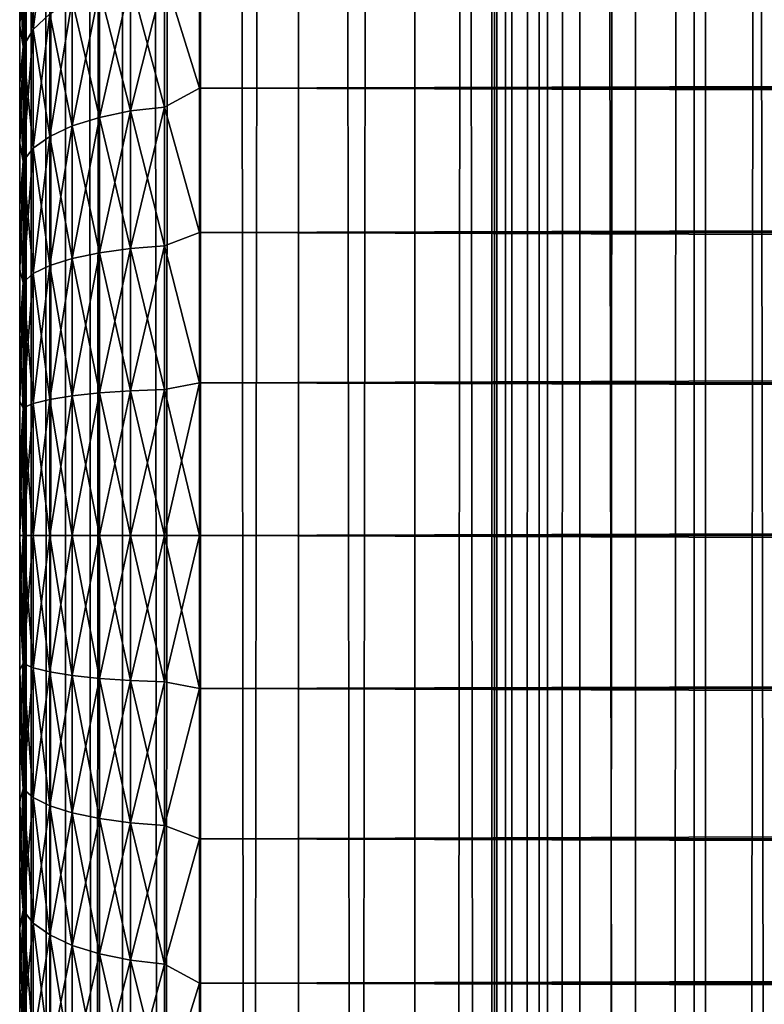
# Model space of a CAD drawing. Extents: x -265 to 265, y 0 to 1027.
# Tile 147 of 256: x -265 to -257, y 575 to 586. Entities that reach past the tile are written whole.
import ezdxf

# ---------------------------------------------------------------- set-up
doc = ezdxf.new("R2010")
doc.units = 0
doc.header["$LTSCALE"] = 41.718519
for name, color, linetype in [('26', 7, 'CONTINUOUS'), ('27', 7, 'CONTINUOUS'), ('28', 7, 'CONTINUOUS'), ('29', 7, 'CONTINUOUS'), ('30', 7, 'CONTINUOUS'), ('67', 7, 'CONTINUOUS'), ('68', 7, 'CONTINUOUS')]:
    doc.layers.add(name, color=color, linetype=linetype)

msp = doc.modelspace()

# ---------------------------------------------------------------- linework, layer by layer
at = {"layer": '26', "color": 7, "linetype": 'CONTINUOUS'}
for points in [[(-265, 590.5, 27.5), (-265, 590.473, 26.751), (-265, 569.5, 27.5), (-265, 590.5, 27.5)], [(-265, 590.473, 28.249), (-265, 590.5, 27.5), (-265, 569.527, 28.249), (-265, 590.473, 28.249)], [(-265, 569.527, 28.249), (-265, 590.5, 27.5), (-265, 569.5, 27.5), (-265, 569.527, 28.249)], [(-265, 590.473, 26.751), (-265, 590.393, 26.006), (-265, 569.527, 26.751), (-265, 590.473, 26.751)], [(-265, 569.5, 27.5), (-265, 590.473, 26.751), (-265, 569.527, 26.751), (-265, 569.5, 27.5)], [(-265, 590.393, 28.994), (-265, 590.473, 28.249), (-265, 569.607, 28.994), (-265, 590.393, 28.994)], [(-265, 569.607, 28.994), (-265, 590.473, 28.249), (-265, 569.527, 28.249), (-265, 569.607, 28.994)], [(-265, 590.393, 26.006), (-265, 590.26, 25.268), (-265, 569.607, 26.006), (-265, 590.393, 26.006)], [(-265, 569.527, 26.751), (-265, 590.393, 26.006), (-265, 569.607, 26.006), (-265, 569.527, 26.751)], [(-265, 590.26, 29.732), (-265, 590.393, 28.994), (-265, 569.74, 29.732), (-265, 590.26, 29.732)], [(-265, 569.74, 29.732), (-265, 590.393, 28.994), (-265, 569.607, 28.994), (-265, 569.74, 29.732)], [(-265, 590.26, 25.268), (-265, 590.075, 24.542), (-265, 569.74, 25.268), (-265, 590.26, 25.268)], [(-265, 569.607, 26.006), (-265, 590.26, 25.268), (-265, 569.74, 25.268), (-265, 569.607, 26.006)], [(-265, 590.075, 30.458), (-265, 590.26, 29.732), (-265, 569.925, 30.458), (-265, 590.075, 30.458)], [(-265, 569.925, 30.458), (-265, 590.26, 29.732), (-265, 569.74, 29.732), (-265, 569.925, 30.458)], [(-265, 590.075, 24.542), (-265, 589.838, 23.831), (-265, 569.925, 24.542), (-265, 590.075, 24.542)], [(-265, 569.74, 25.268), (-265, 590.075, 24.542), (-265, 569.925, 24.542), (-265, 569.74, 25.268)], [(-265, 589.838, 31.169), (-265, 590.075, 30.458), (-265, 570.162, 31.169), (-265, 589.838, 31.169)], [(-265, 570.162, 31.169), (-265, 590.075, 30.458), (-265, 569.925, 30.458), (-265, 570.162, 31.169)], [(-265, 589.838, 23.831), (-265, 589.551, 23.138), (-265, 570.162, 23.831), (-265, 589.838, 23.831)], [(-265, 569.925, 24.542), (-265, 589.838, 23.831), (-265, 570.162, 23.831), (-265, 569.925, 24.542)], [(-265, 589.551, 31.862), (-265, 589.838, 31.169), (-265, 570.449, 31.862), (-265, 589.551, 31.862)], [(-265, 570.449, 31.862), (-265, 589.838, 31.169), (-265, 570.162, 31.169), (-265, 570.449, 31.862)], [(-265, 589.551, 23.138), (-265, 589.216, 22.468), (-265, 570.449, 23.138), (-265, 589.551, 23.138)], [(-265, 570.162, 23.831), (-265, 589.551, 23.138), (-265, 570.449, 23.138), (-265, 570.162, 23.831)], [(-265, 589.216, 32.532), (-265, 589.551, 31.862), (-265, 570.784, 32.532), (-265, 589.216, 32.532)], [(-265, 570.784, 32.532), (-265, 589.551, 31.862), (-265, 570.449, 31.862), (-265, 570.784, 32.532)], [(-265, 589.216, 22.468), (-265, 588.833, 21.823), (-265, 570.784, 22.468), (-265, 589.216, 22.468)], [(-265, 570.449, 23.138), (-265, 589.216, 22.468), (-265, 570.784, 22.468), (-265, 570.449, 23.138)], [(-265, 588.833, 33.177), (-265, 589.216, 32.532), (-265, 571.167, 33.177), (-265, 588.833, 33.177)], [(-265, 571.167, 33.177), (-265, 589.216, 32.532), (-265, 570.784, 32.532), (-265, 571.167, 33.177)], [(-265, 588.833, 21.823), (-265, 588.406, 21.208), (-265, 571.167, 21.823), (-265, 588.833, 21.823)], [(-265, 570.784, 22.468), (-265, 588.833, 21.823), (-265, 571.167, 21.823), (-265, 570.784, 22.468)], [(-265, 588.406, 33.792), (-265, 588.833, 33.177), (-265, 571.594, 33.792), (-265, 588.406, 33.792)], [(-265, 571.594, 33.792), (-265, 588.833, 33.177), (-265, 571.167, 33.177), (-265, 571.594, 33.792)], [(-265, 588.406, 21.208), (-265, 587.935, 20.624), (-265, 571.594, 21.208), (-265, 588.406, 21.208)], [(-265, 571.167, 21.823), (-265, 588.406, 21.208), (-265, 571.594, 21.208), (-265, 571.167, 21.823)], [(-265, 587.935, 34.376), (-265, 588.406, 33.792), (-265, 572.065, 34.376), (-265, 587.935, 34.376)], [(-265, 572.065, 34.376), (-265, 588.406, 33.792), (-265, 571.594, 33.792), (-265, 572.065, 34.376)], [(-265, 587.935, 20.624), (-265, 587.425, 20.075), (-265, 572.065, 20.624), (-265, 587.935, 20.624)], [(-265, 571.594, 21.208), (-265, 587.935, 20.624), (-265, 572.065, 20.624), (-265, 571.594, 21.208)], [(-265, 587.425, 34.925), (-265, 587.935, 34.376), (-265, 572.575, 34.925), (-265, 587.425, 34.925)], [(-265, 572.575, 34.925), (-265, 587.935, 34.376), (-265, 572.065, 34.376), (-265, 572.575, 34.925)], [(-265, 587.425, 20.075), (-265, 586.876, 19.565), (-265, 572.575, 20.075), (-265, 587.425, 20.075)], [(-265, 572.065, 20.624), (-265, 587.425, 20.075), (-265, 572.575, 20.075), (-265, 572.065, 20.624)], [(-265, 586.876, 35.435), (-265, 587.425, 34.925), (-265, 573.124, 35.435), (-265, 586.876, 35.435)], [(-265, 573.124, 35.435), (-265, 587.425, 34.925), (-265, 572.575, 34.925), (-265, 573.124, 35.435)], [(-265, 586.876, 19.565), (-265, 586.292, 19.094), (-265, 573.124, 19.565), (-265, 586.876, 19.565)], [(-265, 572.575, 20.075), (-265, 586.876, 19.565), (-265, 573.124, 19.565), (-265, 572.575, 20.075)], [(-265, 586.292, 35.906), (-265, 586.876, 35.435), (-265, 573.708, 35.906), (-265, 586.292, 35.906)], [(-265, 573.708, 35.906), (-265, 586.876, 35.435), (-265, 573.124, 35.435), (-265, 573.708, 35.906)], [(-265, 586.292, 19.094), (-265, 585.677, 18.667), (-265, 573.708, 19.094), (-265, 586.292, 19.094)], [(-265, 573.124, 19.565), (-265, 586.292, 19.094), (-265, 573.708, 19.094), (-265, 573.124, 19.565)], [(-265, 585.677, 36.333), (-265, 586.292, 35.906), (-265, 574.323, 36.333), (-265, 585.677, 36.333)], [(-265, 574.323, 36.333), (-265, 586.292, 35.906), (-265, 573.708, 35.906), (-265, 574.323, 36.333)], [(-265, 585.677, 18.667), (-265, 585.032, 18.284), (-265, 574.323, 18.667), (-265, 585.677, 18.667)], [(-265, 573.708, 19.094), (-265, 585.677, 18.667), (-265, 574.323, 18.667), (-265, 573.708, 19.094)], [(-265, 585.032, 36.716), (-265, 585.677, 36.333), (-265, 574.968, 36.716), (-265, 585.032, 36.716)], [(-265, 574.968, 36.716), (-265, 585.677, 36.333), (-265, 574.323, 36.333), (-265, 574.968, 36.716)], [(-265, 585.032, 18.284), (-265, 584.362, 17.949), (-265, 574.968, 18.284), (-265, 585.032, 18.284)], [(-265, 574.323, 18.667), (-265, 585.032, 18.284), (-265, 574.968, 18.284), (-265, 574.323, 18.667)], [(-265, 584.362, 37.051), (-265, 585.032, 36.716), (-265, 575.638, 37.051), (-265, 584.362, 37.051)], [(-265, 575.638, 37.051), (-265, 585.032, 36.716), (-265, 574.968, 36.716), (-265, 575.638, 37.051)], [(-265, 584.362, 17.949), (-265, 583.669, 17.662), (-265, 575.638, 17.949), (-265, 584.362, 17.949)], [(-265, 574.968, 18.284), (-265, 584.362, 17.949), (-265, 575.638, 17.949), (-265, 574.968, 18.284)], [(-265, 583.669, 37.338), (-265, 584.362, 37.051), (-265, 576.331, 37.338), (-265, 583.669, 37.338)], [(-265, 576.331, 37.338), (-265, 584.362, 37.051), (-265, 575.638, 37.051), (-265, 576.331, 37.338)], [(-265, 583.669, 17.662), (-265, 582.958, 17.425), (-265, 576.331, 17.662), (-265, 583.669, 17.662)], [(-265, 575.638, 17.949), (-265, 583.669, 17.662), (-265, 576.331, 17.662), (-265, 575.638, 17.949)], [(-265, 582.958, 37.575), (-265, 583.669, 37.338), (-265, 577.042, 37.575), (-265, 582.958, 37.575)], [(-265, 577.042, 37.575), (-265, 583.669, 37.338), (-265, 576.331, 37.338), (-265, 577.042, 37.575)], [(-265, 582.958, 17.425), (-265, 582.232, 17.24), (-265, 577.042, 17.425), (-265, 582.958, 17.425)], [(-265, 576.331, 17.662), (-265, 582.958, 17.425), (-265, 577.042, 17.425), (-265, 576.331, 17.662)], [(-265, 582.232, 37.76), (-265, 582.958, 37.575), (-265, 577.768, 37.76), (-265, 582.232, 37.76)], [(-265, 577.768, 37.76), (-265, 582.958, 37.575), (-265, 577.042, 37.575), (-265, 577.768, 37.76)], [(-265, 582.232, 17.24), (-265, 581.494, 17.107), (-265, 577.768, 17.24), (-265, 582.232, 17.24)], [(-265, 577.042, 17.425), (-265, 582.232, 17.24), (-265, 577.768, 17.24), (-265, 577.042, 17.425)], [(-265, 581.494, 37.893), (-265, 582.232, 37.76), (-265, 578.506, 37.893), (-265, 581.494, 37.893)], [(-265, 578.506, 37.893), (-265, 582.232, 37.76), (-265, 577.768, 37.76), (-265, 578.506, 37.893)], [(-265, 581.494, 17.107), (-265, 580.749, 17.027), (-265, 578.506, 17.107), (-265, 581.494, 17.107)], [(-265, 577.768, 17.24), (-265, 581.494, 17.107), (-265, 578.506, 17.107), (-265, 577.768, 17.24)], [(-265, 580.749, 37.973), (-265, 581.494, 37.893), (-265, 579.251, 37.973), (-265, 580.749, 37.973)], [(-265, 579.251, 37.973), (-265, 581.494, 37.893), (-265, 578.506, 37.893), (-265, 579.251, 37.973)], [(-265, 580.749, 17.027), (-265, 580, 17), (-265, 579.251, 17.027), (-265, 580.749, 17.027)], [(-265, 578.506, 17.107), (-265, 580.749, 17.027), (-265, 579.251, 17.027), (-265, 578.506, 17.107)], [(-265, 580, 38), (-265, 580.749, 37.973), (-265, 579.251, 37.973), (-265, 580, 38)]]:
    msp.add_3dface(points, dxfattribs=at)
at = {"layer": '27', "color": 7, "linetype": 'CONTINUOUS'}
for points in [[(-263, 586.495, 38.18), (-263, 584.98, 38.965), (263, 586.495, 38.18), (-263, 586.495, 38.18)], [(263, 586.495, 38.18), (-263, 584.98, 38.965), (263, 584.98, 38.965), (263, 586.495, 38.18)], [(-263, 584.98, 16.035), (-263, 586.495, 16.82), (263, 584.98, 16.035), (-263, 584.98, 16.035)], [(263, 584.98, 16.035), (-263, 586.495, 16.82), (263, 586.495, 16.82), (263, 584.98, 16.035)], [(-263, 584.98, 38.965), (-263, 583.372, 39.536), (263, 584.98, 38.965), (-263, 584.98, 38.965)], [(263, 584.98, 38.965), (-263, 583.372, 39.536), (263, 583.372, 39.536), (263, 584.98, 38.965)], [(-263, 583.372, 15.464), (-263, 584.98, 16.035), (263, 583.372, 15.464), (-263, 583.372, 15.464)], [(263, 583.372, 15.464), (-263, 584.98, 16.035), (263, 584.98, 16.035), (263, 583.372, 15.464)], [(-263, 583.372, 39.536), (-263, 581.702, 39.884), (263, 583.372, 39.536), (-263, 583.372, 39.536)], [(263, 583.372, 39.536), (-263, 581.702, 39.884), (263, 581.702, 39.884), (263, 583.372, 39.536)], [(-263, 581.702, 15.116), (-263, 583.372, 15.464), (263, 581.702, 15.116), (-263, 581.702, 15.116)], [(263, 581.702, 15.116), (-263, 583.372, 15.464), (263, 583.372, 15.464), (263, 581.702, 15.116)], [(-263, 581.702, 39.884), (-263, 580, 40), (263, 581.702, 39.884), (-263, 581.702, 39.884)], [(263, 581.702, 39.884), (-263, 580, 40), (263, 580, 40), (263, 581.702, 39.884)], [(-263, 580, 15), (-263, 581.702, 15.116), (263, 580, 15), (-263, 580, 15)], [(263, 580, 15), (-263, 581.702, 15.116), (263, 581.702, 15.116), (263, 580, 15)]]:
    msp.add_3dface(points, dxfattribs=at)
at = {"layer": '28', "color": 7, "linetype": 'CONTINUOUS'}
for points in [[(263, 580, 40), (-263, 580, 40), (-263, 578.298, 39.884), (263, 580, 40)], [(-263, 580, 15), (263, 580, 15), (263, 578.298, 15.116), (-263, 580, 15)], [(-263, 578.298, 15.116), (-263, 580, 15), (263, 578.298, 15.116), (-263, 578.298, 15.116)], [(263, 580, 40), (-263, 578.298, 39.884), (263, 578.298, 39.884), (263, 580, 40)], [(-263, 576.628, 15.464), (-263, 578.298, 15.116), (263, 576.628, 15.464), (-263, 576.628, 15.464)], [(263, 576.628, 15.464), (-263, 578.298, 15.116), (263, 578.298, 15.116), (263, 576.628, 15.464)], [(-263, 578.298, 39.884), (-263, 576.628, 39.536), (263, 578.298, 39.884), (-263, 578.298, 39.884)], [(263, 578.298, 39.884), (-263, 576.628, 39.536), (263, 576.628, 39.536), (263, 578.298, 39.884)], [(-263, 575.02, 16.035), (-263, 576.628, 15.464), (263, 575.02, 16.035), (-263, 575.02, 16.035)], [(263, 575.02, 16.035), (-263, 576.628, 15.464), (263, 576.628, 15.464), (263, 575.02, 16.035)], [(-263, 576.628, 39.536), (-263, 575.02, 38.965), (263, 576.628, 39.536), (-263, 576.628, 39.536)], [(263, 576.628, 39.536), (-263, 575.02, 38.965), (263, 575.02, 38.965), (263, 576.628, 39.536)], [(-263, 573.505, 16.82), (-263, 575.02, 16.035), (263, 573.505, 16.82), (-263, 573.505, 16.82)], [(263, 573.505, 16.82), (-263, 575.02, 16.035), (263, 575.02, 16.035), (263, 573.505, 16.82)], [(-263, 575.02, 38.965), (-263, 573.505, 38.18), (263, 575.02, 38.965), (-263, 575.02, 38.965)], [(263, 575.02, 38.965), (-263, 573.505, 38.18), (263, 573.505, 38.18), (263, 575.02, 38.965)]]:
    msp.add_3dface(points, dxfattribs=at)
at = {"layer": '29', "color": 7, "linetype": 'CONTINUOUS'}
for points in [[(-264.849, 586.857, 36.436), (-264.849, 585.632, 37.255), (-264.664, 587.068, 36.711), (-264.849, 586.857, 36.436)], [(-264.664, 587.068, 36.711), (-264.849, 585.632, 37.255), (-264.664, 585.805, 37.554), (-264.664, 587.068, 36.711)], [(-264.849, 585.632, 17.745), (-264.962, 586.628, 18.862), (-264.849, 586.857, 18.564), (-264.849, 585.632, 17.745)], [(-264.962, 586.628, 36.138), (-264.962, 585.444, 36.929), (-264.849, 586.857, 36.436), (-264.962, 586.628, 36.138)], [(-264.849, 586.857, 36.436), (-264.962, 585.444, 36.929), (-264.849, 585.632, 37.255), (-264.849, 586.857, 36.436)], [(-264.849, 585.632, 17.745), (-264.849, 586.857, 18.564), (-264.664, 585.805, 17.446), (-264.849, 585.632, 17.745)], [(-264.962, 585.444, 18.071), (-265, 586.292, 19.094), (-264.962, 586.628, 18.862), (-264.962, 585.444, 18.071)], [(-265, 586.292, 35.906), (-265, 585.677, 36.333), (-264.962, 586.628, 36.138), (-265, 586.292, 35.906)], [(-264.962, 586.628, 36.138), (-265, 585.677, 36.333), (-264.962, 585.444, 36.929), (-264.962, 586.628, 36.138)], [(-264.962, 585.444, 18.071), (-264.962, 586.628, 18.862), (-264.849, 585.632, 17.745), (-264.962, 585.444, 18.071)], [(-263, 584.98, 38.965), (-263, 586.495, 38.18), (-263.39, 586.231, 38.292), (-263, 584.98, 38.965)], [(-263, 586.495, 16.82), (-263, 584.98, 16.035), (-263.39, 586.231, 16.708), (-263, 586.495, 16.82)], [(-265, 585.677, 18.667), (-265, 586.292, 19.094), (-264.962, 585.444, 18.071), (-265, 585.677, 18.667)], [(-263.39, 584.769, 15.987), (-263.766, 586.174, 16.807), (-263.39, 586.231, 16.708), (-263.39, 584.769, 15.987)], [(-263.766, 586.174, 38.193), (-263.766, 584.725, 38.908), (-263.39, 586.231, 38.292), (-263.766, 586.174, 38.193)], [(-263.39, 586.231, 38.292), (-263.766, 584.725, 38.908), (-263.39, 584.769, 39.013), (-263.39, 586.231, 38.292)], [(-263, 584.98, 38.965), (-263.39, 586.231, 38.292), (-263.39, 584.769, 39.013), (-263, 584.98, 38.965)], [(-263, 584.98, 16.035), (-263.39, 584.769, 15.987), (-263.39, 586.231, 16.708), (-263, 584.98, 16.035)], [(-263.766, 584.725, 16.092), (-264.112, 586.081, 16.967), (-263.766, 586.174, 16.807), (-263.766, 584.725, 16.092)], [(-264.112, 586.081, 38.033), (-264.112, 584.654, 38.737), (-263.766, 586.174, 38.193), (-264.112, 586.081, 38.033)], [(-263.766, 586.174, 38.193), (-264.112, 584.654, 38.737), (-263.766, 584.725, 38.908), (-263.766, 586.174, 38.193)], [(-263.766, 584.725, 16.092), (-263.766, 586.174, 16.807), (-263.39, 584.769, 15.987), (-263.766, 584.725, 16.092)], [(-264.112, 584.654, 16.263), (-264.415, 585.957, 17.183), (-264.112, 586.081, 16.967), (-264.112, 584.654, 16.263)], [(-264.415, 585.957, 37.817), (-264.415, 584.559, 38.507), (-264.112, 586.081, 38.033), (-264.415, 585.957, 37.817)], [(-264.112, 586.081, 38.033), (-264.415, 584.559, 38.507), (-264.112, 584.654, 38.737), (-264.112, 586.081, 38.033)], [(-264.112, 584.654, 16.263), (-264.112, 586.081, 16.967), (-263.766, 584.725, 16.092), (-264.112, 584.654, 16.263)], [(-264.415, 584.559, 16.493), (-264.664, 585.805, 17.446), (-264.415, 585.957, 17.183), (-264.415, 584.559, 16.493)], [(-264.664, 585.805, 37.554), (-264.664, 584.443, 38.226), (-264.415, 585.957, 37.817), (-264.664, 585.805, 37.554)], [(-264.415, 585.957, 37.817), (-264.664, 584.443, 38.226), (-264.415, 584.559, 38.507), (-264.415, 585.957, 37.817)], [(-264.415, 584.559, 16.493), (-264.415, 585.957, 17.183), (-264.112, 584.654, 16.263), (-264.415, 584.559, 16.493)], [(-264.664, 584.443, 16.774), (-264.849, 585.632, 17.745), (-264.664, 585.805, 17.446), (-264.664, 584.443, 16.774)], [(-264.849, 585.632, 37.255), (-264.849, 584.31, 37.906), (-264.664, 585.805, 37.554), (-264.849, 585.632, 37.255)], [(-264.664, 585.805, 37.554), (-264.849, 584.31, 37.906), (-264.664, 584.443, 38.226), (-264.664, 585.805, 37.554)], [(-264.664, 584.443, 16.774), (-264.664, 585.805, 17.446), (-264.415, 584.559, 16.493), (-264.664, 584.443, 16.774)], [(-265, 585.032, 18.284), (-265, 585.677, 18.667), (-264.962, 585.444, 18.071), (-265, 585.032, 18.284)], [(-265, 585.677, 36.333), (-265, 585.032, 36.716), (-264.962, 585.444, 36.929), (-265, 585.677, 36.333)], [(-264.849, 584.31, 17.094), (-264.962, 585.444, 18.071), (-264.849, 585.632, 17.745), (-264.849, 584.31, 17.094)], [(-264.962, 585.444, 36.929), (-264.962, 584.167, 37.559), (-264.849, 585.632, 37.255), (-264.962, 585.444, 36.929)], [(-264.849, 585.632, 37.255), (-264.962, 584.167, 37.559), (-264.849, 584.31, 37.906), (-264.849, 585.632, 37.255)], [(-264.849, 584.31, 17.094), (-264.849, 585.632, 17.745), (-264.664, 584.443, 16.774), (-264.849, 584.31, 17.094)], [(-264.962, 584.167, 17.441), (-265, 585.032, 18.284), (-264.962, 585.444, 18.071), (-264.962, 584.167, 17.441)], [(-265, 585.032, 36.716), (-265, 584.362, 37.051), (-264.962, 585.444, 36.929), (-265, 585.032, 36.716)], [(-264.962, 585.444, 36.929), (-265, 584.362, 37.051), (-264.962, 584.167, 37.559), (-264.962, 585.444, 36.929)], [(-264.962, 584.167, 17.441), (-264.962, 585.444, 18.071), (-264.849, 584.31, 17.094), (-264.962, 584.167, 17.441)], [(-265, 584.362, 17.949), (-265, 585.032, 18.284), (-264.962, 584.167, 17.441), (-265, 584.362, 17.949)], [(-263, 583.372, 39.536), (-263, 584.98, 38.965), (-263.39, 584.769, 39.013), (-263, 583.372, 39.536)], [(-263, 584.98, 16.035), (-263, 583.372, 15.464), (-263.39, 584.769, 15.987), (-263, 584.98, 16.035)], [(-263.766, 583.196, 15.573), (-264.112, 584.654, 16.263), (-263.766, 584.725, 16.092), (-263.766, 583.196, 15.573)], [(-264.112, 584.654, 38.737), (-264.112, 583.148, 39.248), (-263.766, 584.725, 38.908), (-264.112, 584.654, 38.737)], [(-263.766, 584.725, 38.908), (-264.112, 583.148, 39.248), (-263.766, 583.196, 39.427), (-263.766, 584.725, 38.908)], [(-263.39, 583.225, 15.463), (-263.766, 584.725, 16.092), (-263.39, 584.769, 15.987), (-263.39, 583.225, 15.463)], [(-263.766, 584.725, 38.908), (-263.766, 583.196, 39.427), (-263.39, 584.769, 39.013), (-263.766, 584.725, 38.908)], [(-263.39, 584.769, 39.013), (-263.766, 583.196, 39.427), (-263.39, 583.225, 39.537), (-263.39, 584.769, 39.013)], [(-263.766, 583.196, 15.573), (-263.766, 584.725, 16.092), (-263.39, 583.225, 15.463), (-263.766, 583.196, 15.573)], [(-263, 583.372, 39.536), (-263.39, 584.769, 39.013), (-263.39, 583.225, 39.537), (-263, 583.372, 39.536)], [(-263, 583.372, 15.464), (-263.39, 583.225, 15.463), (-263.39, 584.769, 15.987), (-263, 583.372, 15.464)], [(-264.112, 583.148, 15.752), (-264.415, 584.559, 16.493), (-264.112, 584.654, 16.263), (-264.112, 583.148, 15.752)], [(-264.415, 584.559, 38.507), (-264.415, 583.083, 39.007), (-264.112, 584.654, 38.737), (-264.415, 584.559, 38.507)], [(-264.112, 584.654, 38.737), (-264.415, 583.083, 39.007), (-264.112, 583.148, 39.248), (-264.112, 584.654, 38.737)], [(-264.112, 583.148, 15.752), (-264.112, 584.654, 16.263), (-263.766, 583.196, 15.573), (-264.112, 583.148, 15.752)], [(-264.415, 583.083, 15.993), (-264.664, 584.443, 16.774), (-264.415, 584.559, 16.493), (-264.415, 583.083, 15.993)], [(-264.664, 584.443, 38.226), (-264.664, 583.005, 38.714), (-264.415, 584.559, 38.507), (-264.664, 584.443, 38.226)], [(-264.415, 584.559, 38.507), (-264.664, 583.005, 38.714), (-264.415, 583.083, 39.007), (-264.415, 584.559, 38.507)], [(-264.415, 583.083, 15.993), (-264.415, 584.559, 16.493), (-264.112, 583.148, 15.752), (-264.415, 583.083, 15.993)], [(-265, 583.669, 17.662), (-265, 584.362, 17.949), (-264.962, 584.167, 17.441), (-265, 583.669, 17.662)], [(-265, 584.362, 37.051), (-265, 583.669, 37.338), (-264.962, 584.167, 37.559), (-265, 584.362, 37.051)], [(-264.664, 583.005, 16.286), (-264.849, 584.31, 17.094), (-264.664, 584.443, 16.774), (-264.664, 583.005, 16.286)], [(-264.849, 584.31, 37.906), (-264.849, 582.915, 38.38), (-264.664, 584.443, 38.226), (-264.849, 584.31, 37.906)], [(-264.664, 584.443, 38.226), (-264.849, 582.915, 38.38), (-264.664, 583.005, 38.714), (-264.664, 584.443, 38.226)], [(-264.664, 583.005, 16.286), (-264.664, 584.443, 16.774), (-264.415, 583.083, 15.993), (-264.664, 583.005, 16.286)], [(-264.849, 582.915, 16.62), (-264.962, 584.167, 17.441), (-264.849, 584.31, 17.094), (-264.849, 582.915, 16.62)], [(-264.962, 584.167, 37.559), (-264.962, 582.818, 38.017), (-264.849, 584.31, 37.906), (-264.962, 584.167, 37.559)], [(-264.849, 584.31, 37.906), (-264.962, 582.818, 38.017), (-264.849, 582.915, 38.38), (-264.849, 584.31, 37.906)], [(-264.849, 582.915, 16.62), (-264.849, 584.31, 17.094), (-264.664, 583.005, 16.286), (-264.849, 582.915, 16.62)], [(-264.962, 582.818, 16.983), (-265, 583.669, 17.662), (-264.962, 584.167, 17.441), (-264.962, 582.818, 16.983)], [(-265, 583.669, 37.338), (-265, 582.958, 37.575), (-264.962, 584.167, 37.559), (-265, 583.669, 37.338)], [(-264.962, 584.167, 37.559), (-265, 582.958, 37.575), (-264.962, 582.818, 38.017), (-264.962, 584.167, 37.559)], [(-264.962, 582.818, 16.983), (-264.962, 584.167, 17.441), (-264.849, 582.915, 16.62), (-264.962, 582.818, 16.983)], [(-265, 582.958, 17.425), (-265, 583.669, 17.662), (-264.962, 582.818, 16.983), (-265, 582.958, 17.425)], [(-263, 581.702, 39.884), (-263, 583.372, 39.536), (-263.39, 583.225, 39.537), (-263, 581.702, 39.884)], [(-263, 583.372, 15.464), (-263, 581.702, 15.116), (-263.39, 583.225, 15.463), (-263, 583.372, 15.464)], [(-264.112, 581.588, 15.442), (-264.415, 583.083, 15.993), (-264.112, 583.148, 15.752), (-264.112, 581.588, 15.442)], [(-264.415, 583.083, 39.007), (-264.415, 581.555, 39.311), (-264.112, 583.148, 39.248), (-264.415, 583.083, 39.007)], [(-264.112, 583.148, 39.248), (-264.415, 581.555, 39.311), (-264.112, 581.588, 39.558), (-264.112, 583.148, 39.248)], [(-263.766, 581.612, 15.258), (-264.112, 583.148, 15.752), (-263.766, 583.196, 15.573), (-263.766, 581.612, 15.258)], [(-264.112, 583.148, 39.248), (-264.112, 581.588, 39.558), (-263.766, 583.196, 39.427), (-264.112, 583.148, 39.248)], [(-263.766, 583.196, 39.427), (-264.112, 581.588, 39.558), (-263.766, 581.612, 39.742), (-263.766, 583.196, 39.427)], [(-264.112, 581.588, 15.442), (-264.112, 583.148, 15.752), (-263.766, 581.612, 15.258), (-264.112, 581.588, 15.442)], [(-263.39, 581.627, 15.145), (-263.766, 583.196, 15.573), (-263.39, 583.225, 15.463), (-263.39, 581.627, 15.145)], [(-263.766, 583.196, 39.427), (-263.766, 581.612, 39.742), (-263.39, 583.225, 39.537), (-263.766, 583.196, 39.427)], [(-263.39, 583.225, 39.537), (-263.766, 581.612, 39.742), (-263.39, 581.627, 39.855), (-263.39, 583.225, 39.537)], [(-263.766, 581.612, 15.258), (-263.766, 583.196, 15.573), (-263.39, 581.627, 15.145), (-263.766, 581.612, 15.258)], [(-263, 581.702, 39.884), (-263.39, 583.225, 39.537), (-263.39, 581.627, 39.855), (-263, 581.702, 39.884)], [(-263, 581.702, 15.116), (-263.39, 581.627, 15.145), (-263.39, 583.225, 15.463), (-263, 581.702, 15.116)], [(-264.415, 581.555, 15.689), (-264.664, 583.005, 16.286), (-264.415, 583.083, 15.993), (-264.415, 581.555, 15.689)], [(-264.664, 583.005, 38.714), (-264.664, 581.515, 39.011), (-264.415, 583.083, 39.007), (-264.664, 583.005, 38.714)], [(-264.415, 583.083, 39.007), (-264.664, 581.515, 39.011), (-264.415, 581.555, 39.311), (-264.415, 583.083, 39.007)], [(-264.415, 581.555, 15.689), (-264.415, 583.083, 15.993), (-264.112, 581.588, 15.442), (-264.415, 581.555, 15.689)], [(-265, 582.232, 17.24), (-265, 582.958, 17.425), (-264.962, 582.818, 16.983), (-265, 582.232, 17.24)], [(-265, 582.958, 37.575), (-265, 582.232, 37.76), (-264.962, 582.818, 38.017), (-265, 582.958, 37.575)], [(-264.664, 581.515, 15.989), (-264.849, 582.915, 16.62), (-264.664, 583.005, 16.286), (-264.664, 581.515, 15.989)], [(-264.849, 582.915, 38.38), (-264.849, 581.47, 38.667), (-264.664, 583.005, 38.714), (-264.849, 582.915, 38.38)], [(-264.664, 583.005, 38.714), (-264.849, 581.47, 38.667), (-264.664, 581.515, 39.011), (-264.664, 583.005, 38.714)], [(-264.664, 581.515, 15.989), (-264.664, 583.005, 16.286), (-264.415, 581.555, 15.689), (-264.664, 581.515, 15.989)], [(-264.849, 581.47, 16.333), (-264.962, 582.818, 16.983), (-264.849, 582.915, 16.62), (-264.849, 581.47, 16.333)], [(-264.962, 582.818, 38.017), (-264.962, 581.421, 38.295), (-264.849, 582.915, 38.38), (-264.962, 582.818, 38.017)], [(-264.849, 582.915, 38.38), (-264.962, 581.421, 38.295), (-264.849, 581.47, 38.667), (-264.849, 582.915, 38.38)], [(-264.849, 581.47, 16.333), (-264.849, 582.915, 16.62), (-264.664, 581.515, 15.989), (-264.849, 581.47, 16.333)], [(-264.962, 581.421, 16.705), (-265, 582.232, 17.24), (-264.962, 582.818, 16.983), (-264.962, 581.421, 16.705)], [(-265, 582.232, 37.76), (-265, 581.494, 37.893), (-264.962, 582.818, 38.017), (-265, 582.232, 37.76)], [(-264.962, 582.818, 38.017), (-265, 581.494, 37.893), (-264.962, 581.421, 38.295), (-264.962, 582.818, 38.017)], [(-264.962, 581.421, 16.705), (-264.962, 582.818, 16.983), (-264.849, 581.47, 16.333), (-264.962, 581.421, 16.705)], [(-265, 581.494, 17.107), (-265, 582.232, 17.24), (-264.962, 581.421, 16.705), (-265, 581.494, 17.107)], [(-263.766, 580, 39.848), (-263.39, 580, 39.962), (-263.39, 581.627, 39.855), (-263.766, 580, 39.848)], [(-263.766, 581.612, 39.742), (-263.766, 580, 39.848), (-263.39, 581.627, 39.855), (-263.766, 581.612, 39.742)], [(-263.39, 580, 15.038), (-263.766, 581.612, 15.258), (-263.39, 581.627, 15.145), (-263.39, 580, 15.038)], [(-263, 580, 40), (-263, 581.702, 39.884), (-263.39, 580, 39.962), (-263, 580, 40)], [(-263.39, 580, 39.962), (-263, 581.702, 39.884), (-263.39, 581.627, 39.855), (-263.39, 580, 39.962)], [(-263, 581.702, 15.116), (-263, 580, 15), (-263.39, 581.627, 15.145), (-263, 581.702, 15.116)], [(-263, 580, 15), (-263.39, 580, 15.038), (-263.39, 581.627, 15.145), (-263, 580, 15)], [(-264.849, 580, 38.764), (-264.664, 580, 39.11), (-264.664, 581.515, 39.011), (-264.849, 580, 38.764)], [(-264.849, 581.47, 38.667), (-264.849, 580, 38.764), (-264.664, 581.515, 39.011), (-264.849, 581.47, 38.667)], [(-264.664, 580, 15.89), (-264.849, 581.47, 16.333), (-264.664, 581.515, 15.989), (-264.664, 580, 15.89)], [(-264.664, 580, 39.11), (-264.415, 580, 39.413), (-264.415, 581.555, 39.311), (-264.664, 580, 39.11)], [(-264.664, 581.515, 39.011), (-264.664, 580, 39.11), (-264.415, 581.555, 39.311), (-264.664, 581.515, 39.011)], [(-264.415, 580, 15.587), (-264.664, 581.515, 15.989), (-264.415, 581.555, 15.689), (-264.415, 580, 15.587)], [(-264.415, 580, 15.587), (-264.664, 580, 15.89), (-264.664, 581.515, 15.989), (-264.415, 580, 15.587)], [(-264.415, 580, 39.413), (-264.112, 580, 39.663), (-264.112, 581.588, 39.558), (-264.415, 580, 39.413)], [(-264.415, 581.555, 39.311), (-264.415, 580, 39.413), (-264.112, 581.588, 39.558), (-264.415, 581.555, 39.311)], [(-264.112, 580, 15.337), (-264.415, 581.555, 15.689), (-264.112, 581.588, 15.442), (-264.112, 580, 15.337)], [(-264.112, 580, 15.337), (-264.415, 580, 15.587), (-264.415, 581.555, 15.689), (-264.112, 580, 15.337)], [(-264.112, 580, 39.663), (-263.766, 580, 39.848), (-263.766, 581.612, 39.742), (-264.112, 580, 39.663)], [(-264.112, 581.588, 39.558), (-264.112, 580, 39.663), (-263.766, 581.612, 39.742), (-264.112, 581.588, 39.558)], [(-263.766, 580, 15.152), (-264.112, 581.588, 15.442), (-263.766, 581.612, 15.258), (-263.766, 580, 15.152)], [(-263.766, 580, 15.152), (-264.112, 580, 15.337), (-264.112, 581.588, 15.442), (-263.766, 580, 15.152)], [(-263.39, 580, 15.038), (-263.766, 580, 15.152), (-263.766, 581.612, 15.258), (-263.39, 580, 15.038)], [(-265, 580.749, 17.027), (-265, 581.494, 17.107), (-264.962, 581.421, 16.705), (-265, 580.749, 17.027)], [(-265, 581.494, 37.893), (-265, 580.749, 37.973), (-264.962, 581.421, 38.295), (-265, 581.494, 37.893)], [(-264.962, 580, 16.612), (-265, 580.749, 17.027), (-264.962, 581.421, 16.705), (-264.962, 580, 16.612)], [(-265, 580.749, 37.973), (-265, 580, 38), (-264.962, 581.421, 38.295), (-265, 580.749, 37.973)], [(-265, 580, 38), (-264.962, 580, 38.388), (-264.962, 581.421, 38.295), (-265, 580, 38)], [(-264.962, 580, 38.388), (-264.849, 580, 38.764), (-264.849, 581.47, 38.667), (-264.962, 580, 38.388)], [(-264.962, 581.421, 38.295), (-264.962, 580, 38.388), (-264.849, 581.47, 38.667), (-264.962, 581.421, 38.295)], [(-264.849, 580, 16.236), (-264.962, 581.421, 16.705), (-264.849, 581.47, 16.333), (-264.849, 580, 16.236)], [(-264.849, 580, 16.236), (-264.962, 580, 16.612), (-264.962, 581.421, 16.705), (-264.849, 580, 16.236)], [(-264.664, 580, 15.89), (-264.849, 580, 16.236), (-264.849, 581.47, 16.333), (-264.664, 580, 15.89)], [(-265, 580, 17), (-265, 580.749, 17.027), (-264.962, 580, 16.612), (-265, 580, 17)]]:
    msp.add_3dface(points, dxfattribs=at)
at = {"layer": '30', "color": 7, "linetype": 'CONTINUOUS'}
for points in [[(-265, 579.251, 17.027), (-265, 580, 17), (-264.962, 578.579, 16.705), (-265, 579.251, 17.027)], [(-264.962, 578.579, 16.705), (-265, 580, 17), (-264.962, 580, 16.612), (-264.962, 578.579, 16.705)], [(-265, 580, 38), (-265, 579.251, 37.973), (-264.962, 580, 38.388), (-265, 580, 38)], [(-264.962, 580, 38.388), (-265, 579.251, 37.973), (-264.962, 578.579, 38.295), (-264.962, 580, 38.388)], [(-264.962, 580, 38.388), (-264.962, 578.579, 38.295), (-264.849, 580, 38.764), (-264.962, 580, 38.388)], [(-264.849, 580, 38.764), (-264.962, 578.579, 38.295), (-264.849, 578.53, 38.667), (-264.849, 580, 38.764)], [(-264.962, 578.579, 16.705), (-264.962, 580, 16.612), (-264.849, 578.53, 16.333), (-264.962, 578.579, 16.705)], [(-264.849, 578.53, 16.333), (-264.962, 580, 16.612), (-264.849, 580, 16.236), (-264.849, 578.53, 16.333)], [(-264.849, 580, 38.764), (-264.849, 578.53, 38.667), (-264.664, 580, 39.11), (-264.849, 580, 38.764)], [(-264.664, 580, 39.11), (-264.849, 578.53, 38.667), (-264.664, 578.485, 39.011), (-264.664, 580, 39.11)], [(-264.849, 578.53, 16.333), (-264.849, 580, 16.236), (-264.664, 578.485, 15.989), (-264.849, 578.53, 16.333)], [(-264.664, 578.485, 15.989), (-264.849, 580, 16.236), (-264.664, 580, 15.89), (-264.664, 578.485, 15.989)], [(-264.664, 580, 39.11), (-264.664, 578.485, 39.011), (-264.415, 580, 39.413), (-264.664, 580, 39.11)], [(-264.415, 580, 39.413), (-264.664, 578.485, 39.011), (-264.415, 578.445, 39.311), (-264.415, 580, 39.413)], [(-264.664, 578.485, 15.989), (-264.664, 580, 15.89), (-264.415, 578.445, 15.689), (-264.664, 578.485, 15.989)], [(-264.415, 578.445, 15.689), (-264.664, 580, 15.89), (-264.415, 580, 15.587), (-264.415, 578.445, 15.689)], [(-264.415, 580, 39.413), (-264.415, 578.445, 39.311), (-264.112, 580, 39.663), (-264.415, 580, 39.413)], [(-264.112, 580, 39.663), (-264.415, 578.445, 39.311), (-264.112, 578.412, 39.558), (-264.112, 580, 39.663)], [(-264.415, 578.445, 15.689), (-264.415, 580, 15.587), (-264.112, 578.412, 15.442), (-264.415, 578.445, 15.689)], [(-264.112, 578.412, 15.442), (-264.415, 580, 15.587), (-264.112, 580, 15.337), (-264.112, 578.412, 15.442)], [(-264.112, 580, 39.663), (-264.112, 578.412, 39.558), (-263.766, 580, 39.848), (-264.112, 580, 39.663)], [(-263.766, 580, 39.848), (-264.112, 578.412, 39.558), (-263.766, 578.388, 39.742), (-263.766, 580, 39.848)], [(-264.112, 578.412, 15.442), (-264.112, 580, 15.337), (-263.766, 578.388, 15.258), (-264.112, 578.412, 15.442)], [(-263.766, 578.388, 15.258), (-264.112, 580, 15.337), (-263.766, 580, 15.152), (-263.766, 578.388, 15.258)], [(-263.766, 580, 39.848), (-263.766, 578.388, 39.742), (-263.39, 580, 39.962), (-263.766, 580, 39.848)], [(-263.39, 580, 39.962), (-263.766, 578.388, 39.742), (-263.39, 578.373, 39.855), (-263.39, 580, 39.962)], [(-263.766, 578.388, 15.258), (-263.766, 580, 15.152), (-263.39, 578.373, 15.145), (-263.766, 578.388, 15.258)], [(-263.39, 578.373, 15.145), (-263.766, 580, 15.152), (-263.39, 580, 15.038), (-263.39, 578.373, 15.145)], [(-263, 578.298, 39.884), (-263, 580, 40), (-263.39, 578.373, 39.855), (-263, 578.298, 39.884)], [(-263, 580, 40), (-263.39, 580, 39.962), (-263.39, 578.373, 39.855), (-263, 580, 40)], [(-263, 580, 15), (-263, 578.298, 15.116), (-263.39, 580, 15.038), (-263, 580, 15)], [(-263, 578.298, 15.116), (-263.39, 578.373, 15.145), (-263.39, 580, 15.038), (-263, 578.298, 15.116)], [(-265, 579.251, 37.973), (-265, 578.506, 37.893), (-264.962, 578.579, 38.295), (-265, 579.251, 37.973)], [(-265, 578.506, 17.107), (-265, 579.251, 17.027), (-264.962, 578.579, 16.705), (-265, 578.506, 17.107)], [(-265, 578.506, 37.893), (-265, 577.768, 37.76), (-264.962, 578.579, 38.295), (-265, 578.506, 37.893)], [(-264.962, 578.579, 38.295), (-265, 577.768, 37.76), (-264.962, 577.182, 38.017), (-264.962, 578.579, 38.295)], [(-264.962, 577.182, 16.983), (-265, 578.506, 17.107), (-264.962, 578.579, 16.705), (-264.962, 577.182, 16.983)], [(-264.962, 578.579, 38.295), (-264.962, 577.182, 38.017), (-264.849, 578.53, 38.667), (-264.962, 578.579, 38.295)], [(-264.962, 577.182, 16.983), (-264.962, 578.579, 16.705), (-264.849, 577.085, 16.62), (-264.962, 577.182, 16.983)], [(-264.849, 577.085, 16.62), (-264.962, 578.579, 16.705), (-264.849, 578.53, 16.333), (-264.849, 577.085, 16.62)], [(-265, 577.768, 17.24), (-265, 578.506, 17.107), (-264.962, 577.182, 16.983), (-265, 577.768, 17.24)], [(-264.849, 578.53, 38.667), (-264.962, 577.182, 38.017), (-264.849, 577.085, 38.38), (-264.849, 578.53, 38.667)], [(-264.849, 578.53, 38.667), (-264.849, 577.085, 38.38), (-264.664, 578.485, 39.011), (-264.849, 578.53, 38.667)], [(-264.849, 577.085, 16.62), (-264.849, 578.53, 16.333), (-264.664, 576.995, 16.286), (-264.849, 577.085, 16.62)], [(-264.664, 576.995, 16.286), (-264.849, 578.53, 16.333), (-264.664, 578.485, 15.989), (-264.664, 576.995, 16.286)], [(-264.664, 578.485, 39.011), (-264.849, 577.085, 38.38), (-264.664, 576.995, 38.714), (-264.664, 578.485, 39.011)], [(-264.664, 578.485, 39.011), (-264.664, 576.995, 38.714), (-264.415, 578.445, 39.311), (-264.664, 578.485, 39.011)], [(-264.664, 576.995, 16.286), (-264.664, 578.485, 15.989), (-264.415, 576.917, 15.993), (-264.664, 576.995, 16.286)], [(-264.415, 576.917, 15.993), (-264.664, 578.485, 15.989), (-264.415, 578.445, 15.689), (-264.415, 576.917, 15.993)], [(-264.415, 578.445, 39.311), (-264.664, 576.995, 38.714), (-264.415, 576.917, 39.007), (-264.415, 578.445, 39.311)], [(-264.415, 578.445, 39.311), (-264.415, 576.917, 39.007), (-264.112, 578.412, 39.558), (-264.415, 578.445, 39.311)], [(-264.415, 576.917, 15.993), (-264.415, 578.445, 15.689), (-264.112, 576.852, 15.752), (-264.415, 576.917, 15.993)], [(-264.112, 576.852, 15.752), (-264.415, 578.445, 15.689), (-264.112, 578.412, 15.442), (-264.112, 576.852, 15.752)], [(-264.112, 578.412, 39.558), (-264.415, 576.917, 39.007), (-264.112, 576.852, 39.248), (-264.112, 578.412, 39.558)], [(-264.112, 578.412, 39.558), (-264.112, 576.852, 39.248), (-263.766, 578.388, 39.742), (-264.112, 578.412, 39.558)], [(-264.112, 576.852, 15.752), (-264.112, 578.412, 15.442), (-263.766, 576.804, 15.573), (-264.112, 576.852, 15.752)], [(-263.766, 576.804, 15.573), (-264.112, 578.412, 15.442), (-263.766, 578.388, 15.258), (-263.766, 576.804, 15.573)], [(-263.766, 578.388, 39.742), (-264.112, 576.852, 39.248), (-263.766, 576.804, 39.427), (-263.766, 578.388, 39.742)], [(-263.766, 578.388, 39.742), (-263.766, 576.804, 39.427), (-263.39, 578.373, 39.855), (-263.766, 578.388, 39.742)], [(-263.766, 576.804, 15.573), (-263.766, 578.388, 15.258), (-263.39, 576.775, 15.463), (-263.766, 576.804, 15.573)], [(-263.39, 576.775, 15.463), (-263.766, 578.388, 15.258), (-263.39, 578.373, 15.145), (-263.39, 576.775, 15.463)], [(-263.39, 578.373, 39.855), (-263.766, 576.804, 39.427), (-263.39, 576.775, 39.537), (-263.39, 578.373, 39.855)], [(-263, 578.298, 15.116), (-263.39, 576.775, 15.463), (-263.39, 578.373, 15.145), (-263, 578.298, 15.116)], [(-263, 578.298, 39.884), (-263.39, 578.373, 39.855), (-263.39, 576.775, 39.537), (-263, 578.298, 39.884)], [(-263, 578.298, 15.116), (-263, 576.628, 15.464), (-263.39, 576.775, 15.463), (-263, 578.298, 15.116)], [(-263, 576.628, 39.536), (-263, 578.298, 39.884), (-263.39, 576.775, 39.537), (-263, 576.628, 39.536)], [(-265, 577.768, 37.76), (-265, 577.042, 37.575), (-264.962, 577.182, 38.017), (-265, 577.768, 37.76)], [(-265, 577.042, 17.425), (-265, 577.768, 17.24), (-264.962, 577.182, 16.983), (-265, 577.042, 17.425)], [(-265, 577.042, 37.575), (-265, 576.331, 37.338), (-264.962, 577.182, 38.017), (-265, 577.042, 37.575)], [(-264.962, 577.182, 38.017), (-265, 576.331, 37.338), (-264.962, 575.833, 37.559), (-264.962, 577.182, 38.017)], [(-264.962, 575.833, 17.441), (-265, 577.042, 17.425), (-264.962, 577.182, 16.983), (-264.962, 575.833, 17.441)], [(-264.962, 577.182, 38.017), (-264.962, 575.833, 37.559), (-264.849, 577.085, 38.38), (-264.962, 577.182, 38.017)], [(-264.962, 575.833, 17.441), (-264.962, 577.182, 16.983), (-264.849, 575.69, 17.094), (-264.962, 575.833, 17.441)], [(-264.849, 575.69, 17.094), (-264.962, 577.182, 16.983), (-264.849, 577.085, 16.62), (-264.849, 575.69, 17.094)], [(-265, 576.331, 17.662), (-265, 577.042, 17.425), (-264.962, 575.833, 17.441), (-265, 576.331, 17.662)], [(-264.849, 577.085, 38.38), (-264.962, 575.833, 37.559), (-264.849, 575.69, 37.906), (-264.849, 577.085, 38.38)], [(-264.849, 577.085, 38.38), (-264.849, 575.69, 37.906), (-264.664, 576.995, 38.714), (-264.849, 577.085, 38.38)], [(-264.849, 575.69, 17.094), (-264.849, 577.085, 16.62), (-264.664, 575.557, 16.774), (-264.849, 575.69, 17.094)], [(-264.664, 575.557, 16.774), (-264.849, 577.085, 16.62), (-264.664, 576.995, 16.286), (-264.664, 575.557, 16.774)], [(-264.664, 576.995, 38.714), (-264.849, 575.69, 37.906), (-264.664, 575.557, 38.226), (-264.664, 576.995, 38.714)], [(-264.664, 576.995, 38.714), (-264.664, 575.557, 38.226), (-264.415, 576.917, 39.007), (-264.664, 576.995, 38.714)], [(-264.664, 575.557, 16.774), (-264.664, 576.995, 16.286), (-264.415, 575.441, 16.493), (-264.664, 575.557, 16.774)], [(-264.415, 575.441, 16.493), (-264.664, 576.995, 16.286), (-264.415, 576.917, 15.993), (-264.415, 575.441, 16.493)], [(-264.415, 576.917, 39.007), (-264.664, 575.557, 38.226), (-264.415, 575.441, 38.507), (-264.415, 576.917, 39.007)], [(-264.415, 576.917, 39.007), (-264.415, 575.441, 38.507), (-264.112, 576.852, 39.248), (-264.415, 576.917, 39.007)], [(-264.415, 575.441, 16.493), (-264.415, 576.917, 15.993), (-264.112, 575.346, 16.263), (-264.415, 575.441, 16.493)], [(-264.112, 575.346, 16.263), (-264.415, 576.917, 15.993), (-264.112, 576.852, 15.752), (-264.112, 575.346, 16.263)], [(-264.112, 576.852, 39.248), (-264.415, 575.441, 38.507), (-264.112, 575.346, 38.737), (-264.112, 576.852, 39.248)], [(-264.112, 576.852, 39.248), (-264.112, 575.346, 38.737), (-263.766, 576.804, 39.427), (-264.112, 576.852, 39.248)], [(-264.112, 575.346, 16.263), (-264.112, 576.852, 15.752), (-263.766, 575.275, 16.092), (-264.112, 575.346, 16.263)], [(-263.766, 575.275, 16.092), (-264.112, 576.852, 15.752), (-263.766, 576.804, 15.573), (-263.766, 575.275, 16.092)], [(-263.766, 576.804, 39.427), (-264.112, 575.346, 38.737), (-263.766, 575.275, 38.908), (-263.766, 576.804, 39.427)], [(-263.766, 576.804, 39.427), (-263.766, 575.275, 38.908), (-263.39, 576.775, 39.537), (-263.766, 576.804, 39.427)], [(-263.766, 575.275, 16.092), (-263.766, 576.804, 15.573), (-263.39, 575.231, 15.987), (-263.766, 575.275, 16.092)], [(-263.39, 575.231, 15.987), (-263.766, 576.804, 15.573), (-263.39, 576.775, 15.463), (-263.39, 575.231, 15.987)], [(-263.39, 576.775, 39.537), (-263.766, 575.275, 38.908), (-263.39, 575.231, 39.013), (-263.39, 576.775, 39.537)], [(-263, 576.628, 15.464), (-263.39, 575.231, 15.987), (-263.39, 576.775, 15.463), (-263, 576.628, 15.464)], [(-263, 576.628, 39.536), (-263.39, 576.775, 39.537), (-263.39, 575.231, 39.013), (-263, 576.628, 39.536)], [(-263, 576.628, 15.464), (-263, 575.02, 16.035), (-263.39, 575.231, 15.987), (-263, 576.628, 15.464)], [(-263, 575.02, 38.965), (-263, 576.628, 39.536), (-263.39, 575.231, 39.013), (-263, 575.02, 38.965)], [(-265, 576.331, 37.338), (-265, 575.638, 37.051), (-264.962, 575.833, 37.559), (-265, 576.331, 37.338)], [(-265, 575.638, 17.949), (-265, 576.331, 17.662), (-264.962, 575.833, 17.441), (-265, 575.638, 17.949)], [(-265, 575.638, 37.051), (-265, 574.968, 36.716), (-264.962, 575.833, 37.559), (-265, 575.638, 37.051)], [(-264.962, 575.833, 37.559), (-265, 574.968, 36.716), (-264.962, 574.556, 36.929), (-264.962, 575.833, 37.559)], [(-264.962, 574.556, 18.071), (-265, 575.638, 17.949), (-264.962, 575.833, 17.441), (-264.962, 574.556, 18.071)], [(-264.962, 575.833, 37.559), (-264.962, 574.556, 36.929), (-264.849, 575.69, 37.906), (-264.962, 575.833, 37.559)], [(-264.962, 574.556, 18.071), (-264.962, 575.833, 17.441), (-264.849, 574.368, 17.745), (-264.962, 574.556, 18.071)], [(-264.849, 574.368, 17.745), (-264.962, 575.833, 17.441), (-264.849, 575.69, 17.094), (-264.849, 574.368, 17.745)], [(-265, 574.968, 18.284), (-265, 575.638, 17.949), (-264.962, 574.556, 18.071), (-265, 574.968, 18.284)], [(-264.849, 575.69, 37.906), (-264.962, 574.556, 36.929), (-264.849, 574.368, 37.255), (-264.849, 575.69, 37.906)], [(-264.849, 575.69, 37.906), (-264.849, 574.368, 37.255), (-264.664, 575.557, 38.226), (-264.849, 575.69, 37.906)], [(-264.849, 574.368, 17.745), (-264.849, 575.69, 17.094), (-264.664, 574.195, 17.446), (-264.849, 574.368, 17.745)], [(-264.664, 574.195, 17.446), (-264.849, 575.69, 17.094), (-264.664, 575.557, 16.774), (-264.664, 574.195, 17.446)], [(-264.664, 575.557, 38.226), (-264.849, 574.368, 37.255), (-264.664, 574.195, 37.554), (-264.664, 575.557, 38.226)], [(-264.664, 575.557, 38.226), (-264.664, 574.195, 37.554), (-264.415, 575.441, 38.507), (-264.664, 575.557, 38.226)], [(-264.664, 574.195, 17.446), (-264.664, 575.557, 16.774), (-264.415, 574.043, 17.183), (-264.664, 574.195, 17.446)], [(-264.415, 574.043, 17.183), (-264.664, 575.557, 16.774), (-264.415, 575.441, 16.493), (-264.415, 574.043, 17.183)], [(-264.415, 575.441, 38.507), (-264.664, 574.195, 37.554), (-264.415, 574.043, 37.817), (-264.415, 575.441, 38.507)], [(-264.415, 575.441, 38.507), (-264.415, 574.043, 37.817), (-264.112, 575.346, 38.737), (-264.415, 575.441, 38.507)], [(-264.415, 574.043, 17.183), (-264.415, 575.441, 16.493), (-264.112, 573.919, 16.967), (-264.415, 574.043, 17.183)], [(-264.112, 573.919, 16.967), (-264.415, 575.441, 16.493), (-264.112, 575.346, 16.263), (-264.112, 573.919, 16.967)], [(-264.112, 575.346, 38.737), (-264.415, 574.043, 37.817), (-264.112, 573.919, 38.033), (-264.112, 575.346, 38.737)], [(-264.112, 575.346, 38.737), (-264.112, 573.919, 38.033), (-263.766, 575.275, 38.908), (-264.112, 575.346, 38.737)], [(-264.112, 573.919, 16.967), (-264.112, 575.346, 16.263), (-263.766, 573.826, 16.807), (-264.112, 573.919, 16.967)], [(-263.766, 573.826, 16.807), (-264.112, 575.346, 16.263), (-263.766, 575.275, 16.092), (-263.766, 573.826, 16.807)], [(-263.766, 575.275, 38.908), (-264.112, 573.919, 38.033), (-263.766, 573.826, 38.193), (-263.766, 575.275, 38.908)], [(-263.766, 575.275, 38.908), (-263.766, 573.826, 38.193), (-263.39, 575.231, 39.013), (-263.766, 575.275, 38.908)], [(-263.766, 573.826, 16.807), (-263.766, 575.275, 16.092), (-263.39, 573.769, 16.708), (-263.766, 573.826, 16.807)], [(-263.39, 573.769, 16.708), (-263.766, 575.275, 16.092), (-263.39, 575.231, 15.987), (-263.39, 573.769, 16.708)], [(-263.39, 575.231, 39.013), (-263.766, 573.826, 38.193), (-263.39, 573.769, 38.292), (-263.39, 575.231, 39.013)], [(-263, 575.02, 16.035), (-263.39, 573.769, 16.708), (-263.39, 575.231, 15.987), (-263, 575.02, 16.035)], [(-263, 575.02, 38.965), (-263.39, 575.231, 39.013), (-263.39, 573.769, 38.292), (-263, 575.02, 38.965)], [(-265, 574.968, 36.716), (-265, 574.323, 36.333), (-264.962, 574.556, 36.929), (-265, 574.968, 36.716)], [(-265, 574.323, 18.667), (-265, 574.968, 18.284), (-264.962, 574.556, 18.071), (-265, 574.323, 18.667)], [(-263, 575.02, 16.035), (-263, 573.505, 16.82), (-263.39, 573.769, 16.708), (-263, 575.02, 16.035)], [(-263, 573.505, 38.18), (-263, 575.02, 38.965), (-263.39, 573.769, 38.292), (-263, 573.505, 38.18)]]:
    msp.add_3dface(points, dxfattribs=at)
at = {"layer": '67', "color": 7, "linetype": 'CONTINUOUS'}
for points in [[(-265, 1), (-264.872, 1, 1.958), (-265, 1019), (-265, 1)], [(-265, 1019), (-264.872, 1, 1.958), (-264.872, 1019, 1.958), (-265, 1019)], [(-264.872, 1, 1.958), (-264.489, 1, 3.882), (-264.872, 1019, 1.958), (-264.872, 1, 1.958)], [(-264.872, 1019, 1.958), (-264.489, 1, 3.882), (-264.489, 1019, 3.882), (-264.872, 1019, 1.958)], [(-264.489, 1, 3.882), (-263.858, 1, 5.74), (-264.489, 1019, 3.882), (-264.489, 1, 3.882)], [(-264.489, 1019, 3.882), (-263.858, 1, 5.74), (-263.858, 1019, 5.74), (-264.489, 1019, 3.882)], [(-263.858, 1, 5.74), (-262.99, 1, 7.5), (-263.858, 1019, 5.74), (-263.858, 1, 5.74)], [(-263.858, 1019, 5.74), (-262.99, 1, 7.5), (-262.99, 1019, 7.5), (-263.858, 1019, 5.74)], [(-262.99, 1, 7.5), (-261.9, 1, 9.131), (-262.99, 1019, 7.5), (-262.99, 1, 7.5)], [(-262.99, 1019, 7.5), (-261.9, 1, 9.131), (-261.9, 1019, 9.131), (-262.99, 1019, 7.5)], [(-261.9, 1, 9.131), (-260.607, 1, 10.607), (-261.9, 1019, 9.131), (-261.9, 1, 9.131)], [(-261.9, 1019, 9.131), (-260.607, 1, 10.607), (-260.607, 1019, 10.607), (-261.9, 1019, 9.131)], [(-260.607, 1, 10.607), (-259.131, 1, 11.9), (-260.607, 1019, 10.607), (-260.607, 1, 10.607)], [(-260.607, 1019, 10.607), (-259.131, 1, 11.9), (-259.131, 1019, 11.9), (-260.607, 1019, 10.607)], [(-259.131, 1, 11.9), (-257.5, 1, 12.99), (-259.131, 1019, 11.9), (-259.131, 1, 11.9)], [(-259.131, 1019, 11.9), (-257.5, 1, 12.99), (-257.5, 1019, 12.99), (-259.131, 1019, 11.9)], [(-257.5, 1, 12.99), (-255.74, 1, 13.858), (-257.5, 1019, 12.99), (-257.5, 1, 12.99)], [(-257.5, 1019, 12.99), (-255.74, 1, 13.858), (-255.74, 1019, 13.858), (-257.5, 1019, 12.99)]]:
    msp.add_3dface(points, dxfattribs=at)
at = {"layer": '68', "color": 7, "linetype": 'CONTINUOUS'}
for points in [[(-265, 1), (-265, 1019), (-264.872, 1019, -1.958), (-265, 1)], [(-264.872, 1, -1.958), (-265, 1), (-264.872, 1019, -1.958), (-264.872, 1, -1.958)], [(-264.489, 1, -3.882), (-264.872, 1, -1.958), (-264.489, 1019, -3.882), (-264.489, 1, -3.882)], [(-264.489, 1019, -3.882), (-264.872, 1, -1.958), (-264.872, 1019, -1.958), (-264.489, 1019, -3.882)], [(-263.858, 1, -5.74), (-264.489, 1, -3.882), (-263.858, 1019, -5.74), (-263.858, 1, -5.74)], [(-263.858, 1019, -5.74), (-264.489, 1, -3.882), (-264.489, 1019, -3.882), (-263.858, 1019, -5.74)], [(-262.99, 1, -7.5), (-263.858, 1, -5.74), (-262.99, 1019, -7.5), (-262.99, 1, -7.5)], [(-262.99, 1019, -7.5), (-263.858, 1, -5.74), (-263.858, 1019, -5.74), (-262.99, 1019, -7.5)], [(-261.9, 1, -9.131), (-262.99, 1, -7.5), (-261.9, 1019, -9.131), (-261.9, 1, -9.131)], [(-261.9, 1019, -9.131), (-262.99, 1, -7.5), (-262.99, 1019, -7.5), (-261.9, 1019, -9.131)], [(-260.607, 1, -10.607), (-261.9, 1, -9.131), (-260.607, 1019, -10.607), (-260.607, 1, -10.607)], [(-260.607, 1019, -10.607), (-261.9, 1, -9.131), (-261.9, 1019, -9.131), (-260.607, 1019, -10.607)], [(-260.607, 1, -10.607), (-260.607, 1019, -10.607), (-259.75, 1000, -11.399), (-260.607, 1, -10.607)], [(-260.607, 1, -10.607), (-259.75, 1000, -11.399), (-259.75, 20, -11.399), (-260.607, 1, -10.607)], [(-259.75, 1000, -11.399), (-259.695, 998.967, -11.446), (-259.75, 20, -11.399), (-259.75, 1000, -11.399)], [(-259.75, 20, -11.399), (-259.695, 998.967, -11.446), (-259.695, 21.033, -11.446), (-259.75, 20, -11.399)], [(-259.695, 998.967, -11.446), (-259.525, 997.917, -11.588), (-259.695, 21.033, -11.446), (-259.695, 998.967, -11.446)], [(-259.695, 21.033, -11.446), (-259.525, 997.917, -11.588), (-259.525, 22.082, -11.588), (-259.695, 21.033, -11.446)], [(-259.525, 997.917, -11.588), (-259.224, 996.842, -11.828), (-259.525, 22.082, -11.588), (-259.525, 997.917, -11.588)], [(-259.525, 22.082, -11.588), (-259.224, 996.842, -11.828), (-259.224, 23.158, -11.828), (-259.525, 22.082, -11.588)], [(-259.224, 996.842, -11.828), (-258.772, 995.745, -12.167), (-259.224, 23.158, -11.828), (-259.224, 996.842, -11.828)], [(-259.224, 23.158, -11.828), (-258.772, 995.745, -12.167), (-258.772, 24.255, -12.167), (-259.224, 23.158, -11.828)], [(-258.772, 995.745, -12.167), (-258.153, 994.653, -12.591), (-258.772, 24.255, -12.167), (-258.772, 995.745, -12.167)], [(-258.772, 24.255, -12.167), (-258.153, 994.653, -12.591), (-258.153, 25.347, -12.591), (-258.772, 24.255, -12.167)], [(-258.153, 994.653, -12.591), (-257.374, 993.621, -13.062), (-258.153, 25.347, -12.591), (-258.153, 994.653, -12.591)], [(-258.153, 25.347, -12.591), (-257.374, 993.621, -13.062), (-257.374, 26.379, -13.063), (-258.153, 25.347, -12.591)], [(-257.374, 993.621, -13.062), (-256.461, 992.698, -13.537), (-257.374, 26.379, -13.063), (-257.374, 993.621, -13.062)], [(-257.374, 26.379, -13.063), (-256.461, 992.698, -13.537), (-256.461, 27.302, -13.537), (-257.374, 26.379, -13.063)]]:
    msp.add_3dface(points, dxfattribs=at)

doc.saveas('drawing.dxf')
